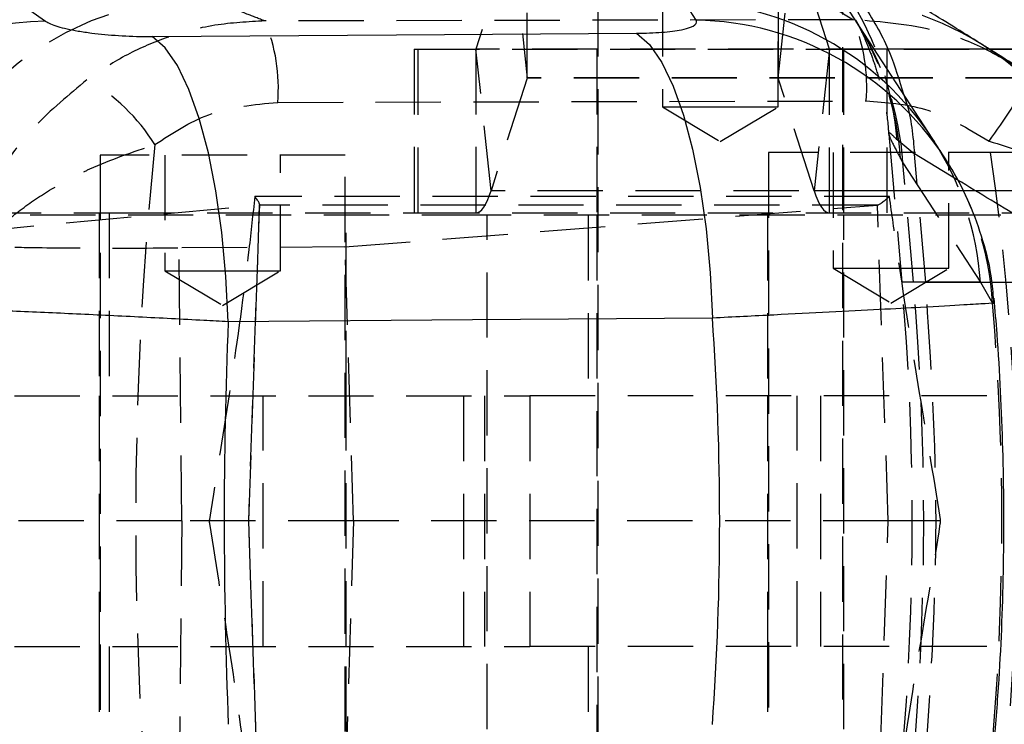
# Model space of a CAD drawing. Extents: x 50 to 498, y 43 to 374.
# Tile 9 of 26: x 105 to 130, y 83 to 101. Entities that reach past the tile are written whole.
import ezdxf

# ---------------------------------------------------------------- set-up
doc = ezdxf.new("R2010")
doc.units = 0
doc.header["$LTSCALE"] = 1.333333
doc.linetypes.add('HIDDEN', pattern=[1.905, 1.27, -0.635])
doc.layers.get('0').update_dxf_attribs({"linetype": 'CONTINUOUS'})

msp = doc.modelspace()

# ---------------------------------------------------------------- linework, layer by layer
at = {"color": 7, "linetype": 'HIDDEN'}
for p, q in [((118.0602, 99.4458), (118.0602, 103.6958)), ((124.5686, 103.6958), (124.5686, 99.4458)), ((117.6671, 103.1251), (116.731, 100.1972)), ((117.6671, 103.1251), (118.0593, 99.4445)), ((124.5695, 99.4445), (124.9617, 103.1251)), ((125.8978, 100.1972), (124.9617, 103.1251)), ((119.8947, 101.6958), (119.8947, 75.6958)), ((121.5697, 101.6958), (121.5697, 98.6958)), ((124.5697, 98.6958), (124.5697, 101.6958)), ((126.2447, 75.6958), (126.2447, 101.6958)), ((126.5256, 100.9574), (111.2573, 100.9248)), ((115.1297, 100.1958), (130.1172, 100.1958)), ((115.1297, 100.1958), (115.1297, 95.9458)), ((115.2318, 95.9458), (115.2318, 100.1958)), ((116.7301, 100.1958), (116.7301, 95.9458)), ((117.1233, 96.5166), (116.731, 100.1972)), ((130.0457, 100.1972), (116.731, 100.1972)), ((119.8697, 100.1958), (119.8697, 95.9458)), ((125.8978, 100.1972), (125.5055, 96.5166)), ((141.5, 100.1972), (125.8978, 100.1972)), ((125.8987, 95.9458), (125.8987, 100.1958)), ((126.2697, 95.9458), (126.2697, 100.1958)), ((127.397, 95.9458), (127.397, 100.1958)), ((118.0593, 99.4445), (117.1233, 96.5166)), ((133.6615, 99.4445), (118.0593, 99.4445)), ((133.6625, 99.4458), (118.0602, 99.4458)), ((125.5055, 96.5166), (124.5695, 99.4445)), ((133.6615, 99.4445), (124.5695, 99.4445)), ((111.59, 98.8136), (126.8549, 98.8504)), ((121.5697, 98.6958), (123.0697, 98.6958)), ((121.5697, 98.6958), (123.0697, 97.7945)), ((123.0697, 98.6958), (124.5697, 98.6958)), ((123.0697, 97.7945), (124.5697, 98.6958)), ((127.442, 97.9894), (127.778, 94.149)), ((128.109, 97.4717), (127.6557, 97.8393)), ((113.3364, 97.4458), (106.9864, 97.4458)), ((106.9864, 97.4458), (106.9864, 79.9458)), ((108.6614, 97.4458), (108.6614, 94.4458)), ((111.6614, 94.4458), (111.6614, 97.4458)), ((113.3364, 79.9458), (113.3364, 97.4458)), ((130.672, 97.5083), (124.322, 97.5083)), ((124.322, 97.5083), (124.322, 80.0083)), ((125.997, 97.5083), (125.997, 94.5083)), ((127.7464, 97.353), (127.8072, 97.2444)), ((128.1085, 97.4777), (128.109, 97.4717)), ((129.2155, 96.8055), (128.1085, 97.4777)), ((128.3968, 94.149), (128.109, 97.4717)), ((128.997, 94.5083), (128.997, 97.5083)), ((127.8072, 97.2444), (129.8159, 94.149)), ((128.0767, 94.149), (127.8072, 97.2444)), ((127.4573, 96.371), (110.9943, 96.371)), ((132.7255, 96.5166), (117.1233, 96.5166)), ((133.6444, 96.5166), (125.5055, 96.5166)), ((101.0475, 95.2152), (111.1107, 96.1463)), ((111.1107, 96.1463), (110.8277, 87.9587)), ((110.8382, 87.9587), (111.1216, 96.1587)), ((127.1442, 96.1463), (111.1107, 96.1463)), ((113.3346, 95.0604), (127.1442, 96.1463)), ((127.4271, 87.9587), (127.1442, 96.1463)), ((101.2214, 95.9458), (107.2214, 95.9458)), ((117.0197, 95.8833), (101.3095, 95.8833)), ((106.9614, 95.9458), (106.9614, 91.1958)), ((107.2214, 95.9458), (107.2214, 91.1958)), ((107.2214, 95.9458), (115.1297, 95.9458)), ((113.3614, 91.1958), (113.3614, 95.9458)), ((115.1297, 95.9458), (130.834, 95.9458)), ((117.0197, 80.0083), (117.0197, 95.8833)), ((132.8843, 95.8833), (117.0197, 95.8833)), ((119.6419, 95.8833), (119.6419, 91.1958)), ((119.8697, 95.8833), (119.8697, 80.0083)), ((124.297, 95.8833), (124.297, 91.1958)), ((126.2697, 80.0083), (126.2697, 95.8833)), ((113.3346, 95.0604), (109.0285, 95.0372)), ((109.0998, 87.9587), (109.0285, 95.0372)), ((113.5553, 87.9587), (113.3346, 95.0604)), ((125.997, 94.5083), (127.497, 94.5083)), ((125.997, 94.5083), (127.497, 93.607)), ((127.497, 94.5083), (128.997, 94.5083)), ((127.497, 93.607), (128.997, 94.5083)), ((108.6614, 94.4458), (110.1614, 94.4458)), ((108.6614, 94.4458), (110.1614, 93.5445)), ((110.1614, 94.4458), (111.6614, 94.4458)), ((110.1614, 93.5445), (111.6614, 94.4458)), ((128.3968, 94.149), (127.7801, 94.149)), ((129.8159, 94.149), (128.0767, 94.149)), ((128.3968, 94.149), (130.1178, 94.149)), ((129.8159, 94.149), (130.1333, 93.6023)), ((130.1333, 93.6023), (130.1613, 93.6032)), ((104.764, 91.1958), (118.1326, 91.1958)), ((106.9614, 91.1958), (106.9614, 84.6958)), ((111.21, 84.6958), (111.21, 91.1958)), ((113.3614, 84.6958), (113.3614, 91.1958)), ((116.4061, 91.1958), (116.4061, 84.6958)), ((116.9518, 91.1958), (116.9518, 84.6958)), ((118.1326, 91.1958), (118.1326, 84.6958)), ((132.5256, 91.1958), (118.1326, 91.1958)), ((124.297, 91.1958), (124.297, 84.6958)), ((125.0664, 84.6958), (125.0664, 91.1958)), ((125.671, 91.1958), (125.671, 84.6958)), ((109.0998, 87.9587), (104.5292, 87.9587)), ((109.0998, 87.9587), (109.0285, 80.8803)), ((113.5553, 87.9587), (109.0998, 87.9587)), ((109.8123, 87.9587), (109.8106, 87.9389)), ((110.8277, 87.9587), (111.1107, 79.7711)), ((111.1216, 79.7588), (110.8382, 87.9587)), ((113.5553, 87.9587), (113.3346, 80.857)), ((127.4271, 87.9587), (113.5553, 87.9587)), ((127.1442, 79.7711), (127.4271, 87.9587)), ((128.7833, 87.9587), (127.4271, 87.9587)), ((128.785, 87.9389), (128.7833, 87.9587)), ((104.764, 84.6958), (118.1326, 84.6958)), ((106.9614, 84.6958), (106.9614, 79.9458)), ((107.2214, 84.6958), (107.2214, 79.9458)), ((113.3614, 79.9458), (113.3614, 84.6958)), ((132.5256, 84.6958), (118.1326, 84.6958)), ((119.6419, 84.6958), (119.6419, 80.0083)), ((124.297, 84.6958), (124.297, 80.0083))]:
    msp.add_line(p, q, dxfattribs=at)
at = {"color": 7, "linetype": 'CONTINUOUS'}
for p, q in [((104.8362, 101.4347), (105.5659, 100.9189)), ((122.4423, 100.9487), (122.1284, 101.4333)), ((128.5807, 97.8586), (126.5697, 100.9575)), ((130.1172, 100.1958), (130.834, 100.1958))]:
    msp.add_line(p, q, dxfattribs=at)
at = {"color": 8, "linetype": 'CONTINUOUS'}
for p, q in [((132.3333, 100.1972), (130.0457, 100.1972)), ((130.1178, 94.149), (133.5493, 94.149))]:
    msp.add_line(p, q, dxfattribs=at)
at = {"color": 7, "linetype": 'CONTINUOUS', "flags": 128}
for points in [[(108.3341, 100.5216), (114.669, 100.5642), (120.8972, 100.6062)], [(110.3048, 93.1184), (110.2474, 94.2968), (110.141, 95.4371), (109.988, 96.5148), (109.7916, 97.5067), (109.556, 98.3916), (109.2864, 99.1502), (108.9885, 99.7664), (108.6688, 100.2268), (108.3341, 100.5216)], [(120.8972, 100.6062), (121.2313, 100.3109), (121.5504, 99.8505), (121.8477, 99.2351), (122.1168, 98.4777), (122.352, 97.5947), (122.5482, 96.6048), (122.7012, 95.5295), (122.8077, 94.3916), (122.8655, 93.2156)], [(122.8655, 93.2156), (116.6385, 93.1674), (110.3048, 93.1184)]]:
    msp.add_lwpolyline(points, dxfattribs=at)
at = {"color": 7, "linetype": 'HIDDEN', "flags": 128}
for points in [[(116.7301, 95.9458), (116.7815, 95.9549), (116.8328, 95.9823), (116.8835, 96.0277), (116.9336, 96.091), (116.9829, 96.1719), (117.031, 96.2701), (117.0779, 96.3851), (117.1233, 96.5166)], [(125.5055, 96.5166), (125.5509, 96.3851), (125.5978, 96.2701), (125.6459, 96.1719), (125.6952, 96.091), (125.7453, 96.0277), (125.7961, 95.9823), (125.8473, 95.9549), (125.8987, 95.9458)]]:
    msp.add_lwpolyline(points, dxfattribs=at)
at = {"color": 8, "linetype": 'CONTINUOUS'}
for centre, radius, start, end in [((119.8903, 96.7377), 7.9015, 31.12158, 88.86949), ((119.6755, 97.2162), 8.0023, 22.25015, 45.63973), ((121.9794, 93.5538), 7.8809, 33.13075, 88.91672), ((122.2899, 93.066), 7.8842, 33.14808, 88.89267), ((125.5985, 93.5765), 7.9713, 4.11881, 57.96688)]:
    msp.add_arc(centre, radius, start, end, dxfattribs=at)
at = {"color": 7, "linetype": 'HIDDEN'}
for centre, radius, start, end in [((109.8533, 93.375), 8.164, 91.17287, 174.55948), ((125.6424, 93.6079), 7.9214, 58.11549, 90.55038), ((107.1369, 99.1938), 4.4692, 355.12005, 22.78864), ((122.2713, 99.2132), 4.598, 355.47393, 22.2928), ((120.0245, 96.7133), 7.8009, 3.90361, 32.97023), ((119.9557, 96.8068), 7.8098, 4.01037, 30.93556), ((116.7294, 100.1973), 0.00164, 295.74984, 355.14192), ((125.8994, 100.1973), 0.00164, 184.74765, 244.41459), ((119.6386, 97.2002), 8.0426, 4.55794, 22.25567), ((104.3327, 95.2195), 4.7736, 31.52844, 61.06246), ((118.0609, 99.4443), 0.00164, 115.68328, 175.15447), ((124.5679, 99.4443), 0.00164, 4.75891, 64.29531), ((120.5063, 104.9875), 11.9336, 323.02211, 332.70647), ((122.0337, 93.6182), 7.8003, 3.90242, 32.9527), ((122.3452, 93.1311), 7.8023, 3.46274, 32.97004), ((56.7961, 87.9389), 71.253, 355, 5), ((56.7365, 87.9389), 71.61, 355.024992, 4.975008)]:
    msp.add_arc(centre, radius, start, end, dxfattribs=at)
at = {"color": 7, "linetype": 'CONTINUOUS'}
msp.add_arc((105.6948, 92.5695), 8.3504, 90.88429, 173.14168, dxfattribs=at)
at = {"color": 7, "linetype": 'HIDDEN'}
for centre, major_axis, ratio, start_param, end_param in [((160.3542, 87.9389), (0, 71.253), 0.7360903, 1.4331493, 1.7079117), ((55.0437, 87.9389), (75.7261, 0), 0.9409306, 6.1447367, 6.4221583), ((109.9619, 97.3462), (-1.1562, 1.1969), 0.0747261, 3.0817394, 3.6916524), ((128.2888, 97.3462), (1.1562, 1.1969), 0.0747261, 3.225873, 3.8357785), ((108.0471, 95.0748), (3.4007, 0.006), 0.012091, 3.4100255, 5.0051248), ((54.4589, 87.9389), (75.9146, 0), 0.9385943, 6.2039058, 6.3627523)]:
    msp.add_ellipse(centre, major_axis=major_axis, ratio=ratio, start_param=start_param, end_param=end_param, dxfattribs=at)
at = {"color": 7, "linetype": 'CONTINUOUS'}
for centre, ratio, start_param, end_param in [((149.3159, 87.9389), 0.5489538, 1.4980409, 1.644745), ((54.4589, 87.9389), 0.9626953, 4.6383962, 4.7865126)]:
    msp.add_ellipse(centre, major_axis=(0, 71.253), ratio=ratio, start_param=start_param, end_param=end_param, dxfattribs=at)
for points, knots in [([(129.8271, 100.3373), (129.3424, 100.6379), (128.0534, 101.4373), (126.3571, 102.4726), (125.1107, 103.222), (124.6434, 103.5029)], [0, 0, 0, 0, 0.2736282, 0.72772, 1, 1, 1, 1]), ([(124.8223, 103.3531), (124.8728, 103.3219), (125.3057, 103.0543), (125.9979, 102.372), (126.8407, 101.3176), (127.4706, 100.1886), (127.7124, 99.3907), (127.8227, 99.0266)], [0, 0, 0, 0, 0.0332367, 0.2850344, 0.536831, 0.7886274, 1, 1, 1, 1]), ([(105.5659, 100.9189), (105.5674, 100.9178), (105.6334, 100.8718), (105.8497, 100.7803), (106.3044, 100.6784), (106.8491, 100.5978), (107.4601, 100.5402), (108.0065, 100.5206), (108.2888, 100.5214), (108.3341, 100.5216)], [0, 0, 0, 0, 0.0052147, 0.219785, 0.4346513, 0.5507198, 0.7539123, 0.960474, 1, 1, 1, 1]), ([(120.8972, 100.6062), (121.1246, 100.6114), (121.3531, 100.6167), (121.7461, 100.6483), (122.0405, 100.687), (122.3586, 100.7755), (122.4765, 100.8639), (122.4501, 100.9293), (122.4423, 100.9487)], [0, 0, 0, 0, 0.2351568, 0.236247, 0.4723332, 0.6352488, 0.891624, 1, 1, 1, 1]), ([(130.8186, 99.7075), (130.5792, 99.8603), (130.2459, 100.0732), (129.9204, 100.2753), (129.8287, 100.3323)], [0, 0, 0, 0, 0.7179985, 1, 1, 1, 1]), ([(128.9162, 97.3372), (128.8386, 97.4592), (128.7278, 97.6336), (128.6129, 97.8072), (128.5784, 97.8593)], [0, 0, 0, 0, 0.6999487, 1, 1, 1, 1]), ([(130.1668, 93.6037), (130.1533, 93.7981), (130.1152, 94.3444), (129.9042, 95.2134), (129.5536, 96.1772), (129.2054, 96.8976), (128.9478, 97.2711), (128.8784, 97.3718)], [0, 0, 0, 0, 0.1449548, 0.4073288, 0.6618144, 0.908903, 1, 1, 1, 1]), ([(130.1756, 82.1645), (130.2196, 82.721), (130.3422, 84.2712), (130.4374, 86.8242), (130.4208, 89.8177), (130.307, 92.1213), (130.1994, 93.4242), (130.1739, 93.734)], [0, 0, 0, 0, 0.1446575, 0.4029905, 0.661153, 0.9194377, 1, 1, 1, 1]), ([(110.3048, 93.1184), (110.0952, 93.1302), (109.3351, 93.1728), (107.9802, 93.2435), (106.2709, 93.326), (104.6014, 93.4002), (102.9452, 93.4674), (101.3961, 93.5229), (100.013, 93.5632), (98.8768, 93.5853), (97.9671, 93.5894), (97.5918, 93.5743), (97.4041, 93.5667)], [0, 0, 0, 0, 0.0397526, 0.1441914, 0.2486299, 0.3511388, 0.453648, 0.5697092, 0.6766526, 0.7835969, 0.8917986, 1, 1, 1, 1])]:
    msp.add_open_spline(points, degree=3, knots=knots, dxfattribs=at)
at = {"color": 7, "linetype": 'HIDDEN'}
for points, knots in [([(111.2573, 100.9248), (111.1015, 100.9852), (110.576, 101.1888), (110.0537, 101.3933), (109.6862, 101.5373)], [0, 0, 0, 0, 0.2964305, 1, 1, 1, 1]), ([(125.5663, 101.529), (125.6586, 101.4742), (125.9777, 101.2847), (126.2979, 101.0934), (126.5256, 100.9574)], [0, 0, 0, 0, 0.2891288, 1, 1, 1, 1]), ([(111.2573, 100.9248), (110.8232, 100.9028), (109.9426, 100.8581), (108.7218, 100.5241), (107.6027, 100.0451), (106.9648, 99.6147), (106.6425, 99.3971)], [0, 0, 0, 0, 0.2629728, 0.5334102, 0.7642322, 1, 1, 1, 1]), ([(130.8091, 99.6912), (130.5339, 99.8615), (129.8737, 100.2703), (128.4437, 100.8046), (127.2593, 100.899), (126.5256, 100.9574)], [0, 0, 0, 0, 0.2138328, 0.5129402, 1, 1, 1, 1]), ([(126.574, 100.9426), (126.5992, 100.9075), (126.6252, 100.8714), (126.6541, 100.8223), (126.6548, 100.8211)], [0, 0, 0, 0, 0.9738781, 1, 1, 1, 1]), ([(126.5753, 100.9586), (126.5755, 100.9583), (126.576, 100.9577), (126.6283, 100.8616), (126.7186, 100.6823), (126.841, 100.4154), (126.9893, 100.0468), (127.1549, 99.5574), (127.3107, 98.9314), (127.4146, 98.391), (127.4303, 98.0567), (127.4335, 97.989)], [0, 0, 0, 0, 0.1241639, 0.2641403, 0.3814258, 0.4866473, 0.5891777, 0.6974764, 0.820783, 0.9636696, 1, 1, 1, 1]), ([(106.6425, 99.3971), (106.1724, 99.01), (105.3982, 98.3722), (104.5267, 97.2757), (103.7537, 96.0319), (103.2979, 94.8646), (103.097, 93.9774), (103.049, 93.7099), (103.0336, 93.6149), (103.0287, 93.5833), (103.0265, 93.5695), (103.0255, 93.5627), (103.0246, 93.5569)], [0, 0, 0, 0, 0.2539415, 0.4182783, 0.5827064, 0.8736305, 0.9543461, 0.9832027, 0.9937937, 0.9969578, 0.9973979, 1, 1, 1, 1]), ([(126.8549, 98.8504), (127.3683, 98.8127), (128.5066, 98.7291), (129.4963, 98.1353), (130.0397, 97.8093)], [0, 0, 0, 0, 0.45095965, 1, 1, 1, 1]), ([(127.8227, 99.0266), (127.8468, 98.9581), (128.0212, 98.4626), (128.0681, 97.9335), (128.1085, 97.4777)], [0, 0, 0, 0, 0.1383347, 1, 1, 1, 1]), ([(108.4017, 97.7157), (108.853, 98.0129), (109.8158, 98.6467), (110.9745, 98.7557), (111.59, 98.8136)], [0, 0, 0, 0, 0.4687726, 1, 1, 1, 1]), ([(127.6557, 97.8393), (127.5905, 97.9073), (127.4603, 98.0432), (127.4237, 98.0156), (127.5011, 97.8167), (127.6646, 97.5076), (127.7464, 97.353)], [0, 0, 0, 0, 0.246009, 0.4920001, 0.7460037, 1, 1, 1, 1]), ([(103.0246, 93.5569), (103.0257, 93.5605), (103.1366, 93.9229), (103.4833, 94.6212), (104.153, 95.3816), (104.8407, 95.9757), (105.4966, 96.4444), (106.1913, 96.8354), (107.1438, 97.2951), (107.8293, 97.5244), (108.4017, 97.7157)], [0, 0, 0, 0, 0.0021, 0.2086029, 0.4028833, 0.4673178, 0.5991975, 0.7310096, 0.7753983, 1, 1, 1, 1]), ([(130.0397, 97.8093), (130.6022, 97.6288), (131.2728, 97.4136), (132.1331, 96.9753), (132.7351, 96.6012), (133.259, 96.1538), (133.7936, 95.5577), (134.1984, 94.9054), (134.2728, 94.3135), (134.3019, 94.082)], [0, 0, 0, 0, 0.2393371, 0.2853489, 0.4256184, 0.5659584, 0.6300272, 0.8553133, 1, 1, 1, 1]), ([(110.9943, 96.371), (110.9449, 95.9136), (110.7695, 94.2907), (110.3846, 91.4962), (109.9954, 89.1519), (109.814, 87.9697), (109.8123, 87.9587)], [0, 0, 0, 0, 0.1632151, 0.5790921, 0.9960841, 1, 1, 1, 1]), ([(128.7833, 87.9587), (128.7816, 87.9697), (128.6005, 89.1488), (128.1938, 91.4931), (127.7502, 94.2876), (127.5216, 95.9136), (127.4573, 96.371)], [0, 0, 0, 0, 0.0039159, 0.4197973, 0.836785, 1, 1, 1, 1]), ([(128.3968, 81.7288), (128.5311, 83.7989), (128.7996, 87.9389), (128.5311, 92.079), (128.3968, 94.149)], [0, 0, 0, 0, 0.5, 1, 1, 1, 1]), ([(109.8106, 87.9389), (109.8133, 87.9213), (109.9944, 86.7423), (110.3823, 84.4045), (110.7663, 81.6222), (110.9422, 80.0017), (110.992, 79.5433)], [0, 0, 0, 0, 0.0062776, 0.4206437, 0.8360988, 1, 1, 1, 1]), ([(127.461, 79.5433), (127.5255, 80.0017), (127.7534, 81.6191), (128.1953, 84.4014), (128.6007, 86.7392), (128.7823, 87.9213), (128.785, 87.9389)], [0, 0, 0, 0, 0.1639013, 0.5782635, 0.9937224, 1, 1, 1, 1])]:
    msp.add_open_spline(points, degree=3, knots=knots, dxfattribs=at)
at = {"color": 8, "linetype": 'CONTINUOUS'}
for points, knots in [([(133.5493, 94.149), (132.6926, 94.68), (131.2473, 95.5758), (129.8036, 96.4496), (129.2155, 96.8055)], [0, 0, 0, 0, 0.5926873, 1, 1, 1, 1]), ([(130.1613, 93.6032), (130.1678, 93.6035), (130.199, 93.6047), (129.9756, 93.5901), (129.3946, 93.5552), (128.4405, 93.5015), (127.2162, 93.436), (125.929, 93.3694), (124.4718, 93.2957), (123.4057, 93.2425), (122.8655, 93.2156)], [0, 0, 0, 0, 0.0361152, 0.1712338, 0.3105588, 0.4859206, 0.6125255, 0.7425896, 0.8695486, 1, 1, 1, 1])]:
    msp.add_open_spline(points, degree=3, knots=knots, dxfattribs=at)

doc.saveas('drawing.dxf')
